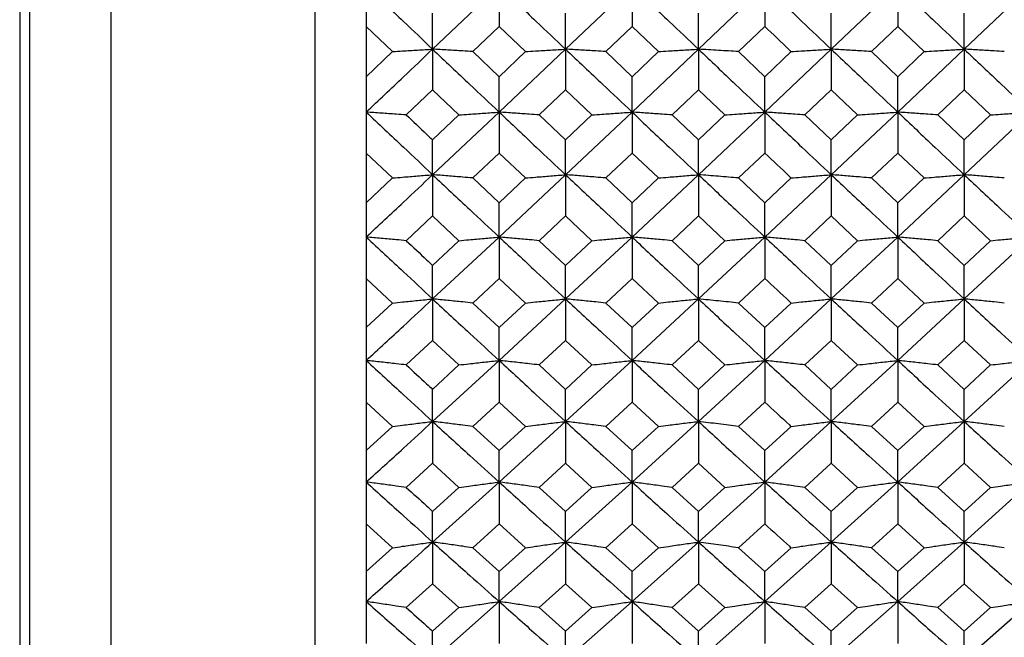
# Model space of a CAD drawing. Header units: inches. Extents: x 0.9 to 16, y 4.3 to 9.2.
# Tile 16 of 55: x 7.234 to 7.837, y 5.427 to 5.806. Entities that reach past the tile are written whole.
import ezdxf

# ---------------------------------------------------------------- set-up
doc = ezdxf.new("R2010")
doc.units = ezdxf.units.IN
doc.header["$MEASUREMENT"] = 0

msp = doc.modelspace()

# ---------------------------------------------------------------- linework, layer by layer
at = {"color": 7, "linetype": 'Continuous', "lineweight": 25}
for p, q in [((7.41464, 4.53615), (7.41464, 7.47365)), ((7.23364, 6.0049), (7.23364, 4.3799)), ((7.23964, 5.90413), (7.23964, 4.5199)), ((7.28964, 4.5849), (7.28964, 5.90854)), ((7.44589, 5.84849), (7.44589, 5.80141)), ((7.48655, 5.78747), (7.52725, 5.82613)), ((7.52725, 5.82613), (7.52725, 5.80141)), ((7.56797, 5.78747), (7.60867, 5.82613)), ((7.60867, 5.82613), (7.60867, 5.80141)), ((7.64934, 5.78747), (7.68999, 5.82613)), ((7.68999, 5.82613), (7.68999, 5.80141)), ((7.73068, 5.78747), (7.7714, 5.82613)), ((7.7714, 5.82613), (7.7714, 5.80141)), ((7.81211, 5.78747), (7.85279, 5.82613)), ((7.48655, 5.78747), (7.48655, 5.80949)), ((7.56797, 5.78747), (7.56797, 5.80949)), ((7.64934, 5.78747), (7.64934, 5.80949)), ((7.73068, 5.78747), (7.73068, 5.80949)), ((7.81211, 5.78747), (7.81211, 5.80949)), ((7.44589, 5.80141), (7.44589, 5.77062)), ((7.44589, 5.80141), (7.46199, 5.78601)), ((7.51112, 5.78601), (7.52725, 5.80141)), ((7.52725, 5.80141), (7.54338, 5.78601)), ((7.59255, 5.78601), (7.60867, 5.80141)), ((7.60867, 5.80141), (7.62479, 5.78601)), ((7.67388, 5.78601), (7.68999, 5.80141)), ((7.75527, 5.78601), (7.7714, 5.80141)), ((7.7714, 5.80141), (7.78753, 5.78601)), ((7.44589, 5.77062), (7.46199, 5.786)), ((7.48655, 5.78747), (7.48655, 5.76258)), ((7.51112, 5.78601), (7.52725, 5.77062)), ((7.52725, 5.74895), (7.56797, 5.78747)), ((7.52725, 5.77062), (7.54338, 5.78601)), ((7.56797, 5.78747), (7.56797, 5.76258)), ((7.59255, 5.78601), (7.60867, 5.77062)), ((7.60867, 5.74895), (7.64934, 5.78747)), ((7.60867, 5.77062), (7.62479, 5.78601)), ((7.64934, 5.78747), (7.64934, 5.76258)), ((7.67388, 5.78601), (7.68999, 5.77062)), ((7.68999, 5.74895), (7.73068, 5.78747)), ((7.68999, 5.77062), (7.70611, 5.78601)), ((7.73068, 5.78747), (7.73068, 5.76258)), ((7.75527, 5.78601), (7.7714, 5.77062)), ((7.7714, 5.74895), (7.81211, 5.78747)), ((7.7714, 5.77062), (7.78753, 5.78601)), ((7.81211, 5.78747), (7.81211, 5.76258)), ((7.44589, 5.77062), (7.44589, 5.72391)), ((7.52725, 5.74895), (7.52725, 5.77062)), ((7.60867, 5.74895), (7.60867, 5.77062)), ((7.68999, 5.74895), (7.68999, 5.77062)), ((7.7714, 5.74895), (7.7714, 5.77062)), ((7.47043, 5.74724), (7.48655, 5.76258)), ((7.48655, 5.76258), (7.50267, 5.74724)), ((7.55183, 5.74724), (7.56797, 5.76258)), ((7.56797, 5.76258), (7.5841, 5.74724)), ((7.63324, 5.74724), (7.64934, 5.76258)), ((7.64934, 5.76258), (7.66544, 5.74724)), ((7.71455, 5.74724), (7.73068, 5.76258)), ((7.73068, 5.76258), (7.74681, 5.74724)), ((7.79598, 5.74724), (7.81211, 5.76258)), ((7.81211, 5.76258), (7.82823, 5.74724)), ((7.48655, 5.71062), (7.52725, 5.74895)), ((7.48655, 5.73192), (7.50267, 5.74724)), ((7.52725, 5.74895), (7.52725, 5.72391)), ((7.55183, 5.74724), (7.56797, 5.73192)), ((7.56797, 5.71062), (7.60867, 5.74895)), ((7.56797, 5.73192), (7.5841, 5.74724)), ((7.60867, 5.74895), (7.60867, 5.72391)), ((7.63324, 5.74724), (7.64934, 5.73192)), ((7.64934, 5.71062), (7.68999, 5.74895)), ((7.64934, 5.73192), (7.66544, 5.74724)), ((7.68999, 5.74895), (7.68999, 5.72391)), ((7.71455, 5.74724), (7.73068, 5.73192)), ((7.73068, 5.71062), (7.7714, 5.74895)), ((7.73068, 5.73192), (7.74681, 5.74724)), ((7.7714, 5.74895), (7.7714, 5.72391)), ((7.79598, 5.74724), (7.81211, 5.73192)), ((7.81211, 5.71062), (7.85279, 5.74895)), ((7.81211, 5.73192), (7.82823, 5.74724)), ((7.48655, 5.71062), (7.48655, 5.73192)), ((7.56797, 5.71062), (7.56797, 5.73192)), ((7.64934, 5.71062), (7.64934, 5.73192)), ((7.73068, 5.71062), (7.73068, 5.73192)), ((7.81211, 5.71062), (7.81211, 5.73192)), ((7.44589, 5.72391), (7.44589, 5.69341)), ((7.44589, 5.72391), (7.46199, 5.70864)), ((7.51112, 5.70864), (7.52725, 5.72391)), ((7.52725, 5.72391), (7.54338, 5.70864)), ((7.59255, 5.70864), (7.60867, 5.72391)), ((7.60867, 5.72391), (7.62479, 5.70864)), ((7.67388, 5.70864), (7.68999, 5.72391)), ((7.75527, 5.70864), (7.7714, 5.72391)), ((7.7714, 5.72391), (7.78753, 5.70864)), ((7.44589, 5.69341), (7.46199, 5.70864)), ((7.48655, 5.71062), (7.48655, 5.68544)), ((7.51112, 5.70864), (7.52725, 5.69341)), ((7.52725, 5.67248), (7.56797, 5.71062)), ((7.52725, 5.69341), (7.54338, 5.70864)), ((7.56797, 5.71062), (7.56797, 5.68544)), ((7.59255, 5.70864), (7.60867, 5.69341)), ((7.60867, 5.67248), (7.64934, 5.71062)), ((7.60867, 5.69341), (7.62479, 5.70864)), ((7.64934, 5.71062), (7.64934, 5.68544)), ((7.67388, 5.70864), (7.68999, 5.69341)), ((7.68999, 5.67248), (7.73068, 5.71062)), ((7.68999, 5.69341), (7.70611, 5.70864)), ((7.73068, 5.71062), (7.73068, 5.68544)), ((7.75527, 5.70864), (7.7714, 5.69341)), ((7.7714, 5.67248), (7.81211, 5.71062)), ((7.7714, 5.69341), (7.78753, 5.70864)), ((7.81211, 5.71062), (7.81211, 5.68544)), ((7.44589, 5.69341), (7.44589, 5.64718)), ((7.52725, 5.67248), (7.52725, 5.69341)), ((7.60867, 5.67248), (7.60867, 5.69341)), ((7.68999, 5.67248), (7.68999, 5.69341)), ((7.7714, 5.67248), (7.7714, 5.69341)), ((7.47043, 5.67025), (7.48655, 5.68544)), ((7.48655, 5.68544), (7.50267, 5.67025)), ((7.55183, 5.67025), (7.56797, 5.68544)), ((7.56797, 5.68544), (7.5841, 5.67025)), ((7.63324, 5.67025), (7.64934, 5.68544)), ((7.64934, 5.68544), (7.66544, 5.67025)), ((7.71455, 5.67025), (7.73068, 5.68544)), ((7.73068, 5.68544), (7.74681, 5.67025)), ((7.79598, 5.67025), (7.81211, 5.68544)), ((7.81211, 5.68544), (7.82823, 5.67025)), ((7.48655, 5.63458), (7.52725, 5.67248)), ((7.48655, 5.6551), (7.50267, 5.67025)), ((7.52725, 5.67248), (7.52725, 5.64718)), ((7.55183, 5.67025), (7.56797, 5.6551)), ((7.56797, 5.63458), (7.60867, 5.67248)), ((7.56797, 5.6551), (7.5841, 5.67025)), ((7.60867, 5.67248), (7.60867, 5.64718)), ((7.63324, 5.67025), (7.64934, 5.6551)), ((7.64934, 5.63458), (7.68999, 5.67248)), ((7.64934, 5.6551), (7.66544, 5.67025)), ((7.68999, 5.67248), (7.68999, 5.64718)), ((7.71455, 5.67025), (7.73068, 5.6551)), ((7.73068, 5.63458), (7.7714, 5.67248)), ((7.73068, 5.6551), (7.74681, 5.67025)), ((7.7714, 5.67248), (7.7714, 5.64718)), ((7.79598, 5.67025), (7.81211, 5.6551)), ((7.81211, 5.63458), (7.85279, 5.67248)), ((7.81211, 5.6551), (7.82823, 5.67025)), ((7.48655, 5.63458), (7.48655, 5.6551)), ((7.56797, 5.63458), (7.56797, 5.6551)), ((7.64934, 5.63458), (7.64934, 5.6551)), ((7.73068, 5.63458), (7.73068, 5.6551)), ((7.81211, 5.63458), (7.81211, 5.6551)), ((7.44589, 5.64718), (7.44589, 5.61704)), ((7.44589, 5.64718), (7.46199, 5.63209)), ((7.51112, 5.63209), (7.52725, 5.64718)), ((7.52725, 5.64718), (7.54338, 5.63209)), ((7.59255, 5.63209), (7.60867, 5.64718)), ((7.60867, 5.64718), (7.62479, 5.63209)), ((7.67388, 5.63209), (7.68999, 5.64718)), ((7.75527, 5.63209), (7.7714, 5.64718)), ((7.7714, 5.64718), (7.78753, 5.63209)), ((7.48655, 5.63458), (7.48655, 5.60917)), ((7.52725, 5.59692), (7.56797, 5.63458)), ((7.56797, 5.63458), (7.56797, 5.60917)), ((7.60867, 5.59692), (7.64934, 5.63458)), ((7.64934, 5.63458), (7.64934, 5.60917)), ((7.68999, 5.59692), (7.73068, 5.63458)), ((7.73068, 5.63458), (7.73068, 5.60917)), ((7.7714, 5.59692), (7.81211, 5.63458)), ((7.81211, 5.63458), (7.81211, 5.60917)), ((7.44589, 5.61704), (7.46199, 5.63209)), ((7.51112, 5.63209), (7.52725, 5.61704)), ((7.52725, 5.61704), (7.54338, 5.63209)), ((7.59255, 5.63209), (7.60867, 5.61704)), ((7.60867, 5.61704), (7.62479, 5.63209)), ((7.67388, 5.63209), (7.68999, 5.61704)), ((7.68999, 5.61704), (7.70611, 5.63209)), ((7.75527, 5.63209), (7.7714, 5.61704)), ((7.7714, 5.61704), (7.78753, 5.63209)), ((7.44589, 5.61704), (7.44589, 5.57143)), ((7.52725, 5.59692), (7.52725, 5.61704)), ((7.60867, 5.59692), (7.60867, 5.61704)), ((7.68999, 5.59692), (7.68999, 5.61704)), ((7.7714, 5.59692), (7.7714, 5.61704)), ((7.47043, 5.59418), (7.48655, 5.60917)), ((7.48655, 5.60917), (7.50267, 5.59418)), ((7.55183, 5.59418), (7.56797, 5.60917)), ((7.56797, 5.60917), (7.5841, 5.59418)), ((7.63324, 5.59418), (7.64934, 5.60917)), ((7.64934, 5.60917), (7.66544, 5.59418)), ((7.71455, 5.59418), (7.73068, 5.60917)), ((7.73068, 5.60917), (7.74681, 5.59418)), ((7.79598, 5.59418), (7.81211, 5.60917)), ((7.81211, 5.60917), (7.82823, 5.59418)), ((7.48655, 5.55955), (7.52725, 5.59692)), ((7.52725, 5.59692), (7.52725, 5.57143)), ((7.56797, 5.55955), (7.60867, 5.59692)), ((7.60867, 5.59692), (7.60867, 5.57143)), ((7.64934, 5.55955), (7.68999, 5.59692)), ((7.68999, 5.59692), (7.68999, 5.57143)), ((7.73068, 5.55955), (7.7714, 5.59692)), ((7.7714, 5.59692), (7.7714, 5.57143)), ((7.81211, 5.55955), (7.85279, 5.59692)), ((7.48655, 5.57924), (7.50267, 5.59418)), ((7.55183, 5.59418), (7.56797, 5.57924)), ((7.56797, 5.57924), (7.5841, 5.59418)), ((7.63324, 5.59418), (7.64934, 5.57924)), ((7.64934, 5.57924), (7.66544, 5.59418)), ((7.71455, 5.59418), (7.73068, 5.57924)), ((7.73068, 5.57924), (7.74681, 5.59418)), ((7.79598, 5.59418), (7.81211, 5.57924)), ((7.81211, 5.57924), (7.82823, 5.59418)), ((7.48655, 5.55955), (7.48655, 5.57924)), ((7.56797, 5.55955), (7.56797, 5.57924)), ((7.64934, 5.55955), (7.64934, 5.57924)), ((7.73068, 5.55955), (7.73068, 5.57924)), ((7.81211, 5.55955), (7.81211, 5.57924)), ((7.44589, 5.57143), (7.44589, 5.54174)), ((7.44589, 5.57143), (7.46199, 5.55656)), ((7.51112, 5.55656), (7.52725, 5.57143)), ((7.52725, 5.57143), (7.54338, 5.55656)), ((7.59255, 5.55656), (7.60867, 5.57143)), ((7.60867, 5.57143), (7.62479, 5.55656)), ((7.67388, 5.55656), (7.68999, 5.57143)), ((7.75527, 5.55656), (7.7714, 5.57143)), ((7.7714, 5.57143), (7.78753, 5.55656)), ((7.44589, 5.54174), (7.46199, 5.55656)), ((7.48655, 5.55955), (7.48655, 5.53399)), ((7.51112, 5.55656), (7.52725, 5.54174)), ((7.52725, 5.52248), (7.56797, 5.55955)), ((7.52725, 5.54174), (7.54338, 5.55656)), ((7.56797, 5.55955), (7.56797, 5.53399)), ((7.59255, 5.55656), (7.60867, 5.54174)), ((7.60867, 5.52248), (7.64934, 5.55955)), ((7.60867, 5.54174), (7.62479, 5.55656)), ((7.64934, 5.55955), (7.64934, 5.53399)), ((7.67388, 5.55656), (7.68999, 5.54174)), ((7.68999, 5.52248), (7.73068, 5.55955)), ((7.68999, 5.54174), (7.70611, 5.55656)), ((7.73068, 5.55955), (7.73068, 5.53399)), ((7.75527, 5.55656), (7.7714, 5.54174)), ((7.7714, 5.52248), (7.81211, 5.55955)), ((7.7714, 5.54174), (7.78753, 5.55656)), ((7.81211, 5.55955), (7.81211, 5.53399)), ((7.44589, 5.54174), (7.44589, 5.49687)), ((7.52725, 5.52248), (7.52725, 5.54174)), ((7.60867, 5.52248), (7.60867, 5.54174)), ((7.68999, 5.52248), (7.68999, 5.54174)), ((7.7714, 5.52248), (7.7714, 5.54174)), ((7.47043, 5.51924), (7.48655, 5.53399)), ((7.48655, 5.53399), (7.50267, 5.51924)), ((7.55183, 5.51924), (7.56797, 5.53399)), ((7.56797, 5.53399), (7.5841, 5.51924)), ((7.63324, 5.51924), (7.64934, 5.53399)), ((7.64934, 5.53399), (7.66544, 5.51924)), ((7.71455, 5.51924), (7.73068, 5.53399)), ((7.73068, 5.53399), (7.74681, 5.51924)), ((7.79598, 5.51924), (7.81211, 5.53399)), ((7.81211, 5.53399), (7.82823, 5.51924)), ((7.48655, 5.48575), (7.52725, 5.52248)), ((7.48655, 5.50455), (7.50267, 5.51924)), ((7.52725, 5.52248), (7.52725, 5.49687)), ((7.55183, 5.51924), (7.56797, 5.50455)), ((7.56797, 5.48575), (7.60867, 5.52248)), ((7.56797, 5.50455), (7.5841, 5.51924)), ((7.60867, 5.52248), (7.60867, 5.49687)), ((7.63324, 5.51924), (7.64934, 5.50455)), ((7.64934, 5.48575), (7.68999, 5.52248)), ((7.64934, 5.50455), (7.66544, 5.51924)), ((7.68999, 5.52248), (7.68999, 5.49687)), ((7.71455, 5.51924), (7.73068, 5.50455)), ((7.73068, 5.48575), (7.7714, 5.52248)), ((7.73068, 5.50455), (7.74681, 5.51924)), ((7.7714, 5.52248), (7.7714, 5.49687)), ((7.79598, 5.51924), (7.81211, 5.50455)), ((7.81211, 5.48575), (7.85279, 5.52248)), ((7.81211, 5.50455), (7.82823, 5.51924)), ((7.48655, 5.48575), (7.48655, 5.50455)), ((7.56797, 5.48575), (7.56797, 5.50455)), ((7.64934, 5.48575), (7.64934, 5.50455)), ((7.73068, 5.48575), (7.73068, 5.50455)), ((7.81211, 5.48575), (7.81211, 5.50455)), ((7.44589, 5.49687), (7.44589, 5.4677)), ((7.44589, 5.49687), (7.46199, 5.48226)), ((7.51112, 5.48226), (7.52725, 5.49687)), ((7.52725, 5.49687), (7.54338, 5.48226)), ((7.59255, 5.48226), (7.60867, 5.49687)), ((7.60867, 5.49687), (7.62479, 5.48226)), ((7.67388, 5.48226), (7.68999, 5.49687)), ((7.75527, 5.48226), (7.7714, 5.49687)), ((7.7714, 5.49687), (7.78753, 5.48226)), ((7.44589, 5.4677), (7.46199, 5.48226)), ((7.48655, 5.48575), (7.48655, 5.4601)), ((7.51112, 5.48226), (7.52725, 5.4677)), ((7.52725, 5.44937), (7.56797, 5.48575)), ((7.52725, 5.4677), (7.54338, 5.48226)), ((7.56797, 5.48575), (7.56797, 5.4601)), ((7.59255, 5.48226), (7.60867, 5.4677)), ((7.60867, 5.44937), (7.64934, 5.48575)), ((7.60867, 5.4677), (7.62479, 5.48226)), ((7.64934, 5.48575), (7.64934, 5.4601)), ((7.67388, 5.48226), (7.68999, 5.4677)), ((7.68999, 5.44937), (7.73068, 5.48575)), ((7.68999, 5.4677), (7.70611, 5.48226)), ((7.73068, 5.48575), (7.73068, 5.4601)), ((7.75527, 5.48226), (7.7714, 5.4677)), ((7.7714, 5.44937), (7.81211, 5.48575)), ((7.7714, 5.4677), (7.78753, 5.48226)), ((7.81211, 5.48575), (7.81211, 5.4601)), ((7.44589, 5.4677), (7.44589, 5.4237)), ((7.52725, 5.44937), (7.52725, 5.4677)), ((7.60867, 5.44937), (7.60867, 5.4677)), ((7.68999, 5.44937), (7.68999, 5.4677)), ((7.7714, 5.44937), (7.7714, 5.4677)), ((7.47043, 5.44563), (7.48655, 5.4601)), ((7.48655, 5.4601), (7.50267, 5.44563)), ((7.55183, 5.44563), (7.56797, 5.4601)), ((7.56797, 5.4601), (7.5841, 5.44563)), ((7.63324, 5.44563), (7.64934, 5.4601)), ((7.64934, 5.4601), (7.66544, 5.44563)), ((7.71455, 5.44563), (7.73068, 5.4601)), ((7.73068, 5.4601), (7.74681, 5.44563)), ((7.79598, 5.44563), (7.81211, 5.4601)), ((7.81211, 5.4601), (7.82823, 5.44563)), ((7.48655, 5.41336), (7.52725, 5.44937)), ((7.48655, 5.43123), (7.50267, 5.44563)), ((7.52725, 5.44937), (7.52725, 5.4237)), ((7.55183, 5.44563), (7.56797, 5.43123)), ((7.56797, 5.41336), (7.60867, 5.44937)), ((7.56797, 5.43123), (7.5841, 5.44563)), ((7.60867, 5.44937), (7.60867, 5.4237)), ((7.63324, 5.44563), (7.64934, 5.43123)), ((7.64934, 5.41336), (7.68999, 5.44937)), ((7.64934, 5.43123), (7.66544, 5.44563)), ((7.68999, 5.44937), (7.68999, 5.4237)), ((7.71455, 5.44563), (7.73068, 5.43123)), ((7.73068, 5.41336), (7.7714, 5.44937)), ((7.73068, 5.43123), (7.74681, 5.44563)), ((7.7714, 5.44937), (7.7714, 5.4237)), ((7.79598, 5.44563), (7.81211, 5.43123)), ((7.81211, 5.41336), (7.85279, 5.44937)), ((7.81211, 5.43123), (7.82823, 5.44563)), ((7.48655, 5.41336), (7.48655, 5.43123)), ((7.56797, 5.41336), (7.56797, 5.43123)), ((7.64934, 5.41336), (7.64934, 5.43123)), ((7.73068, 5.41336), (7.73068, 5.43123)), ((7.81211, 5.41336), (7.81211, 5.43123))]:
    msp.add_line(p, q, dxfattribs=at)
for points, knots in [([(7.44589, 5.82613), (7.45348, 5.8189), (7.46703, 5.80599), (7.48058, 5.79313), (7.48655, 5.78747)], [0, 0, 0, 0, 0.5598193, 1, 1, 1, 1]), ([(7.52725, 5.82613), (7.53485, 5.8189), (7.54842, 5.806), (7.562, 5.79313), (7.56797, 5.78747)], [0, 0, 0, 0, 0.559992, 1, 1, 1, 1]), ([(7.60867, 5.82613), (7.61627, 5.8189), (7.62983, 5.806), (7.64338, 5.79313), (7.64934, 5.78747)], [0, 0, 0, 0, 0.560165, 1, 1, 1, 1]), ([(7.68999, 5.82613), (7.69758, 5.8189), (7.71114, 5.806), (7.72471, 5.79313), (7.73068, 5.78747)], [0, 0, 0, 0, 0.559887, 1, 1, 1, 1]), ([(7.7714, 5.82613), (7.779, 5.8189), (7.79257, 5.806), (7.80614, 5.79313), (7.81211, 5.78747)], [0, 0, 0, 0, 0.560059, 1, 1, 1, 1]), ([(7.68999, 5.80141), (7.69503, 5.79659), (7.70041, 5.79145), (7.70578, 5.78632), (7.70611, 5.78601)], [0, 0, 0, 0, 0.938894, 1, 1, 1, 1]), ([(7.44589, 5.74895), (7.45348, 5.75613), (7.46703, 5.76895), (7.48058, 5.78181), (7.48655, 5.78747)], [0, 0, 0, 0, 0.559819, 1, 1, 1, 1]), ([(7.46199, 5.78601), (7.46403, 5.78613), (7.46913, 5.78644), (7.47731, 5.78693), (7.48347, 5.78729), (7.48655, 5.78747)], [0, 0, 0, 0, 0.249986, 0.6249859, 1, 1, 1, 1]), ([(7.51112, 5.78601), (7.50908, 5.78613), (7.50398, 5.78644), (7.49579, 5.78693), (7.48963, 5.78729), (7.48655, 5.78747)], [0, 0, 0, 0, 0.249986, 0.624984, 1, 1, 1, 1]), ([(7.48655, 5.78747), (7.49414, 5.78027), (7.50771, 5.76741), (7.52128, 5.75459), (7.52725, 5.74895)], [0, 0, 0, 0, 0.559906, 1, 1, 1, 1]), ([(7.54338, 5.78601), (7.54542, 5.78613), (7.55053, 5.78644), (7.55872, 5.78693), (7.56489, 5.78729), (7.56797, 5.78747)], [0, 0, 0, 0, 0.249989, 0.624986, 1, 1, 1, 1]), ([(7.59255, 5.78601), (7.59051, 5.78613), (7.5854, 5.78644), (7.57721, 5.78693), (7.57105, 5.78729), (7.56797, 5.78747)], [0, 0, 0, 0, 0.249989, 0.624986, 1, 1, 1, 1]), ([(7.56797, 5.78747), (7.57557, 5.78027), (7.58914, 5.76741), (7.60271, 5.75459), (7.60867, 5.74895)], [0, 0, 0, 0, 0.560078, 1, 1, 1, 1]), ([(7.62479, 5.78601), (7.62683, 5.78613), (7.63193, 5.78644), (7.64011, 5.78693), (7.64627, 5.78729), (7.64934, 5.78747)], [0, 0, 0, 0, 0.249988, 0.624987, 1, 1, 1, 1]), ([(7.67388, 5.78601), (7.67184, 5.78613), (7.66776, 5.78638), (7.65959, 5.78687), (7.65344, 5.78723), (7.64934, 5.78747)], [0, 0, 0, 0, 0.24999, 0.499977, 1, 1, 1, 1]), ([(7.64934, 5.78747), (7.65693, 5.78027), (7.67047, 5.76741), (7.68402, 5.75459), (7.68999, 5.74895)], [0, 0, 0, 0, 0.5598397, 1, 1, 1, 1]), ([(7.70611, 5.78601), (7.70815, 5.78613), (7.71325, 5.78644), (7.72144, 5.78693), (7.7276, 5.78729), (7.73068, 5.78747)], [0, 0, 0, 0, 0.249985, 0.624983, 1, 1, 1, 1]), ([(7.75527, 5.78601), (7.75322, 5.78613), (7.74812, 5.78644), (7.73993, 5.78693), (7.73376, 5.78729), (7.73068, 5.78747)], [0, 0, 0, 0, 0.249987, 0.624987, 1, 1, 1, 1]), ([(7.73068, 5.78747), (7.73828, 5.78027), (7.75185, 5.76741), (7.76543, 5.75459), (7.7714, 5.74895)], [0, 0, 0, 0, 0.559974, 1, 1, 1, 1]), ([(7.78753, 5.78601), (7.78957, 5.78613), (7.79468, 5.78644), (7.80287, 5.78693), (7.80903, 5.78729), (7.81211, 5.78747)], [0, 0, 0, 0, 0.24999, 0.624988, 1, 1, 1, 1]), ([(7.83668, 5.78601), (7.83464, 5.78613), (7.82953, 5.78644), (7.82135, 5.78693), (7.81519, 5.78729), (7.81211, 5.78747)], [0, 0, 0, 0, 0.249987, 0.624985, 1, 1, 1, 1]), ([(7.81211, 5.78747), (7.81971, 5.78027), (7.83327, 5.76741), (7.84683, 5.75459), (7.85279, 5.74895)], [0, 0, 0, 0, 0.560146, 1, 1, 1, 1]), ([(7.47043, 5.74724), (7.4684, 5.74738), (7.4633, 5.74775), (7.45512, 5.74832), (7.44897, 5.74874), (7.44589, 5.74895)], [0, 0, 0, 0, 0.249988, 0.624987, 1, 1, 1, 1]), ([(7.44589, 5.74895), (7.45348, 5.74179), (7.46703, 5.72898), (7.48058, 5.71623), (7.48655, 5.71062)], [0, 0, 0, 0, 0.559819, 1, 1, 1, 1]), ([(7.47043, 5.74724), (7.47459, 5.74328), (7.47996, 5.73818), (7.48533, 5.73308), (7.48655, 5.73192)], [0, 0, 0, 0, 0.773407, 1, 1, 1, 1]), ([(7.50267, 5.74724), (7.50471, 5.74738), (7.50982, 5.74775), (7.51801, 5.74832), (7.52417, 5.74874), (7.52725, 5.74895)], [0, 0, 0, 0, 0.249988, 0.624985, 1, 1, 1, 1]), ([(7.55183, 5.74724), (7.54979, 5.74738), (7.54469, 5.74775), (7.5365, 5.74832), (7.53033, 5.74874), (7.52725, 5.74895)], [0, 0, 0, 0, 0.249989, 0.624984, 1, 1, 1, 1]), ([(7.52725, 5.74895), (7.53485, 5.74179), (7.54842, 5.72898), (7.562, 5.71623), (7.56797, 5.71062)], [0, 0, 0, 0, 0.559991, 1, 1, 1, 1]), ([(7.5841, 5.74724), (7.58614, 5.74738), (7.59125, 5.74775), (7.59943, 5.74832), (7.60559, 5.74874), (7.60867, 5.74895)], [0, 0, 0, 0, 0.249989, 0.624985, 1, 1, 1, 1]), ([(7.63324, 5.74724), (7.6312, 5.74738), (7.6261, 5.74775), (7.61791, 5.74832), (7.61175, 5.74874), (7.60867, 5.74895)], [0, 0, 0, 0, 0.249987, 0.624986, 1, 1, 1, 1]), ([(7.60867, 5.74895), (7.61627, 5.74179), (7.62983, 5.72899), (7.64338, 5.71623), (7.64934, 5.71062)], [0, 0, 0, 0, 0.5601633, 1, 1, 1, 1]), ([(7.66544, 5.74724), (7.66748, 5.74738), (7.67258, 5.74775), (7.68076, 5.74832), (7.68691, 5.74874), (7.68999, 5.74895)], [0, 0, 0, 0, 0.2499884, 0.6249852, 1, 1, 1, 1]), ([(7.71455, 5.74724), (7.71251, 5.74738), (7.70741, 5.74775), (7.69923, 5.74832), (7.69307, 5.74874), (7.68999, 5.74895)], [0, 0, 0, 0, 0.249989, 0.624988, 1, 1, 1, 1]), ([(7.68999, 5.74895), (7.69758, 5.74179), (7.71114, 5.72898), (7.72471, 5.71623), (7.73068, 5.71062)], [0, 0, 0, 0, 0.559886, 1, 1, 1, 1]), ([(7.74681, 5.74724), (7.74886, 5.74738), (7.75396, 5.74775), (7.76215, 5.74832), (7.76832, 5.74874), (7.7714, 5.74895)], [0, 0, 0, 0, 0.249988, 0.624984, 1, 1, 1, 1]), ([(7.79598, 5.74724), (7.79394, 5.74738), (7.78883, 5.74775), (7.78064, 5.74832), (7.77448, 5.74874), (7.7714, 5.74895)], [0, 0, 0, 0, 0.249988, 0.6249835, 1, 1, 1, 1]), ([(7.7714, 5.74895), (7.779, 5.74179), (7.79257, 5.72899), (7.80614, 5.71623), (7.81211, 5.71062)], [0, 0, 0, 0, 0.560059, 1, 1, 1, 1]), ([(7.82823, 5.74724), (7.83027, 5.74738), (7.83537, 5.74775), (7.84356, 5.74832), (7.84971, 5.74874), (7.85279, 5.74895)], [0, 0, 0, 0, 0.249989, 0.624987, 1, 1, 1, 1]), ([(7.68999, 5.72391), (7.69503, 5.71913), (7.70041, 5.71404), (7.70578, 5.70895), (7.70611, 5.70864)], [0, 0, 0, 0, 0.938898, 1, 1, 1, 1]), ([(7.44589, 5.67248), (7.45348, 5.67959), (7.46703, 5.69228), (7.48058, 5.70501), (7.48655, 5.71062)], [0, 0, 0, 0, 0.559819, 1, 1, 1, 1]), ([(7.46199, 5.70864), (7.46403, 5.70881), (7.46913, 5.70923), (7.47731, 5.70989), (7.48347, 5.71038), (7.48655, 5.71062)], [0, 0, 0, 0, 0.2499861, 0.6249858, 1, 1, 1, 1]), ([(7.51112, 5.70864), (7.50908, 5.70881), (7.50398, 5.70923), (7.49579, 5.70989), (7.48963, 5.71038), (7.48655, 5.71062)], [0, 0, 0, 0, 0.2499858, 0.6249861, 1, 1, 1, 1]), ([(7.48655, 5.71062), (7.49414, 5.70349), (7.50771, 5.69075), (7.52128, 5.67807), (7.52725, 5.67248)], [0, 0, 0, 0, 0.559906, 1, 1, 1, 1]), ([(7.54338, 5.70864), (7.54542, 5.70881), (7.55053, 5.70923), (7.55872, 5.70989), (7.56489, 5.71038), (7.56797, 5.71062)], [0, 0, 0, 0, 0.249989, 0.624986, 1, 1, 1, 1]), ([(7.59255, 5.70864), (7.59051, 5.70881), (7.5854, 5.70923), (7.57721, 5.70989), (7.57105, 5.71038), (7.56797, 5.71062)], [0, 0, 0, 0, 0.249988, 0.624986, 1, 1, 1, 1]), ([(7.56797, 5.71062), (7.57557, 5.70349), (7.58914, 5.69075), (7.60271, 5.67806), (7.60867, 5.67248)], [0, 0, 0, 0, 0.560078, 1, 1, 1, 1]), ([(7.62479, 5.70864), (7.62683, 5.70881), (7.63193, 5.70923), (7.64011, 5.70989), (7.64627, 5.71038), (7.64934, 5.71062)], [0, 0, 0, 0, 0.249988, 0.624987, 1, 1, 1, 1]), ([(7.67388, 5.70864), (7.67184, 5.70881), (7.66776, 5.70914), (7.65959, 5.70981), (7.65344, 5.71029), (7.64934, 5.71062)], [0, 0, 0, 0, 0.24999, 0.499977, 1, 1, 1, 1]), ([(7.64934, 5.71062), (7.65693, 5.70349), (7.67047, 5.69075), (7.68402, 5.67807), (7.68999, 5.67248)], [0, 0, 0, 0, 0.55984, 1, 1, 1, 1]), ([(7.70611, 5.70864), (7.70815, 5.70881), (7.71325, 5.70923), (7.72144, 5.70989), (7.7276, 5.71038), (7.73068, 5.71062)], [0, 0, 0, 0, 0.249985, 0.624983, 1, 1, 1, 1]), ([(7.75527, 5.70864), (7.75322, 5.70881), (7.74812, 5.70923), (7.73993, 5.70989), (7.73376, 5.71038), (7.73068, 5.71062)], [0, 0, 0, 0, 0.249987, 0.624986, 1, 1, 1, 1]), ([(7.73068, 5.71062), (7.73828, 5.70349), (7.75185, 5.69075), (7.76543, 5.67806), (7.7714, 5.67248)], [0, 0, 0, 0, 0.559974, 1, 1, 1, 1]), ([(7.78753, 5.70864), (7.78957, 5.70881), (7.79468, 5.70923), (7.80287, 5.70989), (7.80903, 5.71038), (7.81211, 5.71062)], [0, 0, 0, 0, 0.24999, 0.624988, 1, 1, 1, 1]), ([(7.83668, 5.70864), (7.83464, 5.70881), (7.82953, 5.70923), (7.82135, 5.70989), (7.81519, 5.71038), (7.81211, 5.71062)], [0, 0, 0, 0, 0.2499871, 0.6249849, 1, 1, 1, 1]), ([(7.81211, 5.71062), (7.81971, 5.70349), (7.83327, 5.69075), (7.84683, 5.67806), (7.85279, 5.67248)], [0, 0, 0, 0, 0.560147, 1, 1, 1, 1]), ([(7.47043, 5.67025), (7.4684, 5.67044), (7.4633, 5.67091), (7.45512, 5.67166), (7.44897, 5.67221), (7.44589, 5.67248)], [0, 0, 0, 0, 0.249988, 0.624986, 1, 1, 1, 1]), ([(7.44589, 5.67248), (7.45348, 5.66539), (7.46703, 5.65272), (7.48058, 5.64012), (7.48655, 5.63458)], [0, 0, 0, 0, 0.55982, 1, 1, 1, 1]), ([(7.47043, 5.67025), (7.47459, 5.66634), (7.47996, 5.66129), (7.48533, 5.65625), (7.48655, 5.6551)], [0, 0, 0, 0, 0.773412, 1, 1, 1, 1]), ([(7.50267, 5.67025), (7.50471, 5.67044), (7.50982, 5.67091), (7.51801, 5.67166), (7.52417, 5.67221), (7.52725, 5.67248)], [0, 0, 0, 0, 0.249987, 0.624985, 1, 1, 1, 1]), ([(7.55183, 5.67025), (7.54979, 5.67044), (7.54469, 5.67091), (7.5365, 5.67166), (7.53033, 5.67221), (7.52725, 5.67248)], [0, 0, 0, 0, 0.249989, 0.624986, 1, 1, 1, 1]), ([(7.52725, 5.67248), (7.53485, 5.66539), (7.54842, 5.65273), (7.562, 5.64012), (7.56797, 5.63458)], [0, 0, 0, 0, 0.559993, 1, 1, 1, 1]), ([(7.5841, 5.67025), (7.58614, 5.67044), (7.59125, 5.67091), (7.59943, 5.67166), (7.60559, 5.67221), (7.60867, 5.67248)], [0, 0, 0, 0, 0.249989, 0.624986, 1, 1, 1, 1]), ([(7.63324, 5.67025), (7.6312, 5.67044), (7.6261, 5.67091), (7.61791, 5.67166), (7.61175, 5.67221), (7.60867, 5.67248)], [0, 0, 0, 0, 0.2499877, 0.6249854, 1, 1, 1, 1]), ([(7.60867, 5.67248), (7.61627, 5.66539), (7.62983, 5.65273), (7.64338, 5.64012), (7.64934, 5.63458)], [0, 0, 0, 0, 0.560163, 1, 1, 1, 1]), ([(7.66544, 5.67025), (7.66748, 5.67044), (7.67258, 5.67091), (7.68076, 5.67166), (7.68691, 5.67221), (7.68999, 5.67248)], [0, 0, 0, 0, 0.249989, 0.624985, 1, 1, 1, 1]), ([(7.71455, 5.67025), (7.71251, 5.67044), (7.70741, 5.67091), (7.69923, 5.67166), (7.69307, 5.67221), (7.68999, 5.67248)], [0, 0, 0, 0, 0.249989, 0.624987, 1, 1, 1, 1]), ([(7.68999, 5.67248), (7.69758, 5.66539), (7.71114, 5.65273), (7.72471, 5.64012), (7.73068, 5.63458)], [0, 0, 0, 0, 0.559886, 1, 1, 1, 1]), ([(7.74681, 5.67025), (7.74886, 5.67044), (7.75396, 5.67091), (7.76215, 5.67166), (7.76832, 5.67221), (7.7714, 5.67248)], [0, 0, 0, 0, 0.249989, 0.624985, 1, 1, 1, 1]), ([(7.79598, 5.67025), (7.79394, 5.67044), (7.78883, 5.67091), (7.78064, 5.67166), (7.77448, 5.67221), (7.7714, 5.67248)], [0, 0, 0, 0, 0.249989, 0.624985, 1, 1, 1, 1]), ([(7.7714, 5.67248), (7.779, 5.66539), (7.79257, 5.65273), (7.80614, 5.64012), (7.81211, 5.63458)], [0, 0, 0, 0, 0.5600589, 1, 1, 1, 1]), ([(7.82823, 5.67025), (7.83027, 5.67044), (7.83537, 5.67091), (7.84356, 5.67166), (7.84971, 5.67221), (7.85279, 5.67248)], [0, 0, 0, 0, 0.249989, 0.624986, 1, 1, 1, 1]), ([(7.68999, 5.64718), (7.69503, 5.64245), (7.70041, 5.63742), (7.70578, 5.6324), (7.70611, 5.63209)], [0, 0, 0, 0, 0.938895, 1, 1, 1, 1]), ([(7.44589, 5.59692), (7.45348, 5.60394), (7.46703, 5.61646), (7.48058, 5.62904), (7.48655, 5.63458)], [0, 0, 0, 0, 0.55982, 1, 1, 1, 1]), ([(7.46199, 5.63209), (7.46403, 5.6323), (7.46913, 5.63283), (7.47731, 5.63366), (7.48347, 5.63427), (7.48655, 5.63458)], [0, 0, 0, 0, 0.2499851, 0.6249864, 1, 1, 1, 1]), ([(7.51112, 5.63209), (7.50908, 5.6323), (7.50398, 5.63283), (7.49579, 5.63366), (7.48963, 5.63427), (7.48655, 5.63458)], [0, 0, 0, 0, 0.249985, 0.624987, 1, 1, 1, 1]), ([(7.48655, 5.63458), (7.49414, 5.62753), (7.50771, 5.61495), (7.52128, 5.60243), (7.52725, 5.59692)], [0, 0, 0, 0, 0.5599067, 1, 1, 1, 1]), ([(7.54338, 5.63209), (7.54542, 5.6323), (7.55053, 5.63283), (7.55872, 5.63366), (7.56489, 5.63427), (7.56797, 5.63458)], [0, 0, 0, 0, 0.249988, 0.624986, 1, 1, 1, 1]), ([(7.59255, 5.63209), (7.59051, 5.6323), (7.5854, 5.63283), (7.57721, 5.63366), (7.57105, 5.63427), (7.56797, 5.63458)], [0, 0, 0, 0, 0.24999, 0.624986, 1, 1, 1, 1]), ([(7.56797, 5.63458), (7.57557, 5.62753), (7.58914, 5.61495), (7.60271, 5.60243), (7.60867, 5.59692)], [0, 0, 0, 0, 0.560078, 1, 1, 1, 1]), ([(7.62479, 5.63209), (7.62683, 5.6323), (7.63193, 5.63283), (7.64011, 5.63366), (7.64627, 5.63427), (7.64934, 5.63458)], [0, 0, 0, 0, 0.249989, 0.624988, 1, 1, 1, 1]), ([(7.67388, 5.63209), (7.67184, 5.6323), (7.66776, 5.63272), (7.65959, 5.63356), (7.65344, 5.63417), (7.64934, 5.63458)], [0, 0, 0, 0, 0.2499908, 0.4999767, 1, 1, 1, 1]), ([(7.64934, 5.63458), (7.65693, 5.62753), (7.67047, 5.61495), (7.68402, 5.60243), (7.68999, 5.59692)], [0, 0, 0, 0, 0.559838, 1, 1, 1, 1]), ([(7.70611, 5.63209), (7.70815, 5.6323), (7.71325, 5.63283), (7.72144, 5.63366), (7.7276, 5.63427), (7.73068, 5.63458)], [0, 0, 0, 0, 0.249986, 0.624983, 1, 1, 1, 1]), ([(7.75527, 5.63209), (7.75322, 5.6323), (7.74812, 5.63283), (7.73993, 5.63366), (7.73376, 5.63427), (7.73068, 5.63458)], [0, 0, 0, 0, 0.249986, 0.624987, 1, 1, 1, 1]), ([(7.73068, 5.63458), (7.73828, 5.62753), (7.75185, 5.61495), (7.76543, 5.60243), (7.7714, 5.59692)], [0, 0, 0, 0, 0.559973, 1, 1, 1, 1]), ([(7.78753, 5.63209), (7.78957, 5.6323), (7.79468, 5.63283), (7.80287, 5.63366), (7.80903, 5.63427), (7.81211, 5.63458)], [0, 0, 0, 0, 0.249989, 0.624988, 1, 1, 1, 1]), ([(7.83668, 5.63209), (7.83464, 5.6323), (7.82953, 5.63283), (7.82135, 5.63366), (7.81519, 5.63427), (7.81211, 5.63458)], [0, 0, 0, 0, 0.2499886, 0.6249859, 1, 1, 1, 1]), ([(7.81211, 5.63458), (7.81971, 5.62753), (7.83327, 5.61495), (7.84683, 5.60243), (7.85279, 5.59692)], [0, 0, 0, 0, 0.560146, 1, 1, 1, 1]), ([(7.47043, 5.59418), (7.4684, 5.59442), (7.4633, 5.595), (7.45512, 5.59591), (7.44897, 5.59659), (7.44589, 5.59692)], [0, 0, 0, 0, 0.249989, 0.624986, 1, 1, 1, 1]), ([(7.44589, 5.59692), (7.45348, 5.58993), (7.46703, 5.57743), (7.48058, 5.56502), (7.48655, 5.55955)], [0, 0, 0, 0, 0.55982, 1, 1, 1, 1]), ([(7.50267, 5.59418), (7.50471, 5.59442), (7.50982, 5.595), (7.51801, 5.59591), (7.52417, 5.59659), (7.52725, 5.59692)], [0, 0, 0, 0, 0.249988, 0.624985, 1, 1, 1, 1]), ([(7.55183, 5.59418), (7.54979, 5.59442), (7.54469, 5.595), (7.5365, 5.59591), (7.53033, 5.59659), (7.52725, 5.59692)], [0, 0, 0, 0, 0.249988, 0.624986, 1, 1, 1, 1]), ([(7.52725, 5.59692), (7.53485, 5.58993), (7.54842, 5.57744), (7.562, 5.56502), (7.56797, 5.55955)], [0, 0, 0, 0, 0.559992, 1, 1, 1, 1]), ([(7.5841, 5.59418), (7.58614, 5.59442), (7.59125, 5.595), (7.59943, 5.59591), (7.60559, 5.59659), (7.60867, 5.59692)], [0, 0, 0, 0, 0.24999, 0.624984, 1, 1, 1, 1]), ([(7.63324, 5.59418), (7.6312, 5.59442), (7.6261, 5.595), (7.61791, 5.59591), (7.61175, 5.59659), (7.60867, 5.59692)], [0, 0, 0, 0, 0.2499888, 0.6249853, 1, 1, 1, 1]), ([(7.60867, 5.59692), (7.61627, 5.58993), (7.62983, 5.57744), (7.64338, 5.56502), (7.64934, 5.55955)], [0, 0, 0, 0, 0.560164, 1, 1, 1, 1]), ([(7.66544, 5.59418), (7.66748, 5.59442), (7.67258, 5.595), (7.68076, 5.59591), (7.68691, 5.59659), (7.68999, 5.59692)], [0, 0, 0, 0, 0.2499904, 0.6249851, 1, 1, 1, 1]), ([(7.71455, 5.59418), (7.71251, 5.59442), (7.70741, 5.595), (7.69923, 5.59591), (7.69307, 5.59659), (7.68999, 5.59692)], [0, 0, 0, 0, 0.24999, 0.624987, 1, 1, 1, 1]), ([(7.68999, 5.59692), (7.69758, 5.58993), (7.71114, 5.57743), (7.72471, 5.56502), (7.73068, 5.55955)], [0, 0, 0, 0, 0.559886, 1, 1, 1, 1]), ([(7.74681, 5.59418), (7.74886, 5.59442), (7.75396, 5.595), (7.76215, 5.59591), (7.76832, 5.59659), (7.7714, 5.59692)], [0, 0, 0, 0, 0.249988, 0.624985, 1, 1, 1, 1]), ([(7.79598, 5.59418), (7.79394, 5.59442), (7.78883, 5.595), (7.78064, 5.59591), (7.77448, 5.59659), (7.7714, 5.59692)], [0, 0, 0, 0, 0.249988, 0.624985, 1, 1, 1, 1]), ([(7.7714, 5.59692), (7.779, 5.58993), (7.79257, 5.57744), (7.80614, 5.56502), (7.81211, 5.55955)], [0, 0, 0, 0, 0.56006, 1, 1, 1, 1]), ([(7.82823, 5.59418), (7.83027, 5.59442), (7.83537, 5.595), (7.84356, 5.59591), (7.84971, 5.59659), (7.85279, 5.59692)], [0, 0, 0, 0, 0.24999, 0.624986, 1, 1, 1, 1]), ([(7.47043, 5.59418), (7.47459, 5.59033), (7.47996, 5.58534), (7.48533, 5.58037), (7.48655, 5.57924)], [0, 0, 0, 0, 0.773409, 1, 1, 1, 1]), ([(7.68999, 5.57143), (7.69503, 5.56677), (7.70041, 5.56181), (7.70578, 5.55686), (7.70611, 5.55656)], [0, 0, 0, 0, 0.938896, 1, 1, 1, 1]), ([(7.44589, 5.52248), (7.45348, 5.52938), (7.46703, 5.5417), (7.48058, 5.5541), (7.48655, 5.55955)], [0, 0, 0, 0, 0.559821, 1, 1, 1, 1]), ([(7.46199, 5.55656), (7.46403, 5.55681), (7.46913, 5.55745), (7.47731, 5.55845), (7.48347, 5.55918), (7.48655, 5.55955)], [0, 0, 0, 0, 0.249986, 0.624987, 1, 1, 1, 1]), ([(7.51112, 5.55656), (7.50908, 5.55681), (7.50398, 5.55745), (7.49579, 5.55845), (7.48963, 5.55918), (7.48655, 5.55955)], [0, 0, 0, 0, 0.249986, 0.624985, 1, 1, 1, 1]), ([(7.48655, 5.55955), (7.49414, 5.55261), (7.50771, 5.54022), (7.52128, 5.5279), (7.52725, 5.52248)], [0, 0, 0, 0, 0.559906, 1, 1, 1, 1]), ([(7.54338, 5.55656), (7.54542, 5.55681), (7.55053, 5.55745), (7.55872, 5.55845), (7.56489, 5.55918), (7.56797, 5.55955)], [0, 0, 0, 0, 0.249989, 0.624986, 1, 1, 1, 1]), ([(7.59255, 5.55656), (7.59051, 5.55681), (7.5854, 5.55745), (7.57721, 5.55845), (7.57105, 5.55918), (7.56797, 5.55955)], [0, 0, 0, 0, 0.249989, 0.624987, 1, 1, 1, 1]), ([(7.56797, 5.55955), (7.57557, 5.55261), (7.58914, 5.54022), (7.60271, 5.5279), (7.60867, 5.52248)], [0, 0, 0, 0, 0.560077, 1, 1, 1, 1]), ([(7.62479, 5.55656), (7.62683, 5.55681), (7.63193, 5.55745), (7.64011, 5.55845), (7.64627, 5.55918), (7.64934, 5.55955)], [0, 0, 0, 0, 0.249988, 0.624988, 1, 1, 1, 1]), ([(7.67388, 5.55656), (7.67184, 5.55681), (7.66776, 5.55732), (7.65959, 5.55832), (7.65344, 5.55906), (7.64934, 5.55955)], [0, 0, 0, 0, 0.24999, 0.499978, 1, 1, 1, 1]), ([(7.64934, 5.55955), (7.65693, 5.55261), (7.67047, 5.54021), (7.68402, 5.5279), (7.68999, 5.52248)], [0, 0, 0, 0, 0.559839, 1, 1, 1, 1]), ([(7.70611, 5.55656), (7.70815, 5.55681), (7.71325, 5.55745), (7.72144, 5.55845), (7.7276, 5.55918), (7.73068, 5.55955)], [0, 0, 0, 0, 0.2499854, 0.6249836, 1, 1, 1, 1]), ([(7.75527, 5.55656), (7.75322, 5.55681), (7.74812, 5.55745), (7.73993, 5.55845), (7.73376, 5.55918), (7.73068, 5.55955)], [0, 0, 0, 0, 0.249988, 0.624985, 1, 1, 1, 1]), ([(7.73068, 5.55955), (7.73828, 5.55261), (7.75185, 5.54022), (7.76543, 5.5279), (7.7714, 5.52248)], [0, 0, 0, 0, 0.559972, 1, 1, 1, 1]), ([(7.78753, 5.55656), (7.78957, 5.55681), (7.79468, 5.55745), (7.80287, 5.55845), (7.80903, 5.55918), (7.81211, 5.55955)], [0, 0, 0, 0, 0.24999, 0.624987, 1, 1, 1, 1]), ([(7.83668, 5.55656), (7.83464, 5.55681), (7.82953, 5.55745), (7.82135, 5.55845), (7.81519, 5.55918), (7.81211, 5.55955)], [0, 0, 0, 0, 0.249988, 0.624986, 1, 1, 1, 1]), ([(7.81211, 5.55955), (7.81971, 5.55261), (7.83327, 5.54022), (7.84683, 5.5279), (7.85279, 5.52248)], [0, 0, 0, 0, 0.560146, 1, 1, 1, 1]), ([(7.47043, 5.51924), (7.4684, 5.51952), (7.4633, 5.52021), (7.45512, 5.52129), (7.44897, 5.52209), (7.44589, 5.52248)], [0, 0, 0, 0, 0.2499882, 0.624987, 1, 1, 1, 1]), ([(7.44589, 5.52248), (7.45348, 5.5156), (7.46703, 5.50331), (7.48058, 5.49112), (7.48655, 5.48575)], [0, 0, 0, 0, 0.55982, 1, 1, 1, 1]), ([(7.47043, 5.51924), (7.47459, 5.51545), (7.47996, 5.51055), (7.48533, 5.50566), (7.48655, 5.50455)], [0, 0, 0, 0, 0.773407, 1, 1, 1, 1]), ([(7.50267, 5.51924), (7.50471, 5.51952), (7.50982, 5.52021), (7.51801, 5.52129), (7.52417, 5.52209), (7.52725, 5.52248)], [0, 0, 0, 0, 0.2499873, 0.6249844, 1, 1, 1, 1]), ([(7.55183, 5.51924), (7.54979, 5.51952), (7.54469, 5.52021), (7.5365, 5.52129), (7.53033, 5.52209), (7.52725, 5.52248)], [0, 0, 0, 0, 0.2499895, 0.624985, 1, 1, 1, 1]), ([(7.52725, 5.52248), (7.53485, 5.5156), (7.54842, 5.50332), (7.562, 5.49112), (7.56797, 5.48575)], [0, 0, 0, 0, 0.559993, 1, 1, 1, 1]), ([(7.5841, 5.51924), (7.58614, 5.51952), (7.59125, 5.52021), (7.59943, 5.52129), (7.60559, 5.52209), (7.60867, 5.52248)], [0, 0, 0, 0, 0.24999, 0.624985, 1, 1, 1, 1]), ([(7.63324, 5.51924), (7.6312, 5.51952), (7.6261, 5.52021), (7.61791, 5.52129), (7.61175, 5.52209), (7.60867, 5.52248)], [0, 0, 0, 0, 0.249988, 0.624985, 1, 1, 1, 1]), ([(7.60867, 5.52248), (7.61627, 5.5156), (7.62983, 5.50332), (7.64338, 5.49111), (7.64934, 5.48575)], [0, 0, 0, 0, 0.560165, 1, 1, 1, 1]), ([(7.66544, 5.51924), (7.66748, 5.51952), (7.67258, 5.52021), (7.68076, 5.52129), (7.68691, 5.52209), (7.68999, 5.52248)], [0, 0, 0, 0, 0.24999, 0.624986, 1, 1, 1, 1]), ([(7.71455, 5.51924), (7.71251, 5.51952), (7.70741, 5.52021), (7.69923, 5.52129), (7.69307, 5.52209), (7.68999, 5.52248)], [0, 0, 0, 0, 0.249989, 0.624988, 1, 1, 1, 1]), ([(7.68999, 5.52248), (7.69758, 5.5156), (7.71114, 5.50331), (7.72471, 5.49112), (7.73068, 5.48575)], [0, 0, 0, 0, 0.559886, 1, 1, 1, 1]), ([(7.74681, 5.51924), (7.74886, 5.51952), (7.75396, 5.52021), (7.76215, 5.52129), (7.76832, 5.52209), (7.7714, 5.52248)], [0, 0, 0, 0, 0.2499896, 0.6249844, 1, 1, 1, 1]), ([(7.79598, 5.51924), (7.79394, 5.51952), (7.78883, 5.52021), (7.78064, 5.52129), (7.77448, 5.52209), (7.7714, 5.52248)], [0, 0, 0, 0, 0.2499871, 0.6249845, 1, 1, 1, 1]), ([(7.7714, 5.52248), (7.779, 5.5156), (7.79257, 5.50332), (7.80614, 5.49111), (7.81211, 5.48575)], [0, 0, 0, 0, 0.5600593, 1, 1, 1, 1]), ([(7.82823, 5.51924), (7.83027, 5.51952), (7.83537, 5.52021), (7.84356, 5.52129), (7.84971, 5.52209), (7.85279, 5.52248)], [0, 0, 0, 0, 0.249989, 0.624988, 1, 1, 1, 1]), ([(7.68999, 5.49687), (7.69503, 5.49229), (7.70041, 5.48742), (7.70578, 5.48256), (7.70611, 5.48226)], [0, 0, 0, 0, 0.938897, 1, 1, 1, 1]), ([(7.44589, 5.44937), (7.45348, 5.45613), (7.46703, 5.46822), (7.48058, 5.48039), (7.48655, 5.48575)], [0, 0, 0, 0, 0.55982, 1, 1, 1, 1]), ([(7.46199, 5.48226), (7.46403, 5.48256), (7.46913, 5.4833), (7.47731, 5.48446), (7.48347, 5.48532), (7.48655, 5.48575)], [0, 0, 0, 0, 0.249986, 0.624987, 1, 1, 1, 1]), ([(7.51112, 5.48226), (7.50908, 5.48256), (7.50398, 5.4833), (7.49579, 5.48446), (7.48963, 5.48532), (7.48655, 5.48575)], [0, 0, 0, 0, 0.249986, 0.624987, 1, 1, 1, 1]), ([(7.48655, 5.48575), (7.49414, 5.47893), (7.50771, 5.46676), (7.52128, 5.45468), (7.52725, 5.44937)], [0, 0, 0, 0, 0.559906, 1, 1, 1, 1]), ([(7.54338, 5.48226), (7.54542, 5.48256), (7.55053, 5.4833), (7.55872, 5.48446), (7.56489, 5.48532), (7.56797, 5.48575)], [0, 0, 0, 0, 0.24999, 0.624987, 1, 1, 1, 1]), ([(7.59255, 5.48226), (7.59051, 5.48256), (7.5854, 5.4833), (7.57721, 5.48446), (7.57105, 5.48532), (7.56797, 5.48575)], [0, 0, 0, 0, 0.24999, 0.624987, 1, 1, 1, 1]), ([(7.56797, 5.48575), (7.57557, 5.47893), (7.58914, 5.46676), (7.60271, 5.45468), (7.60867, 5.44937)], [0, 0, 0, 0, 0.560079, 1, 1, 1, 1]), ([(7.62479, 5.48226), (7.62683, 5.48256), (7.63193, 5.48329), (7.64011, 5.48446), (7.64627, 5.48532), (7.64934, 5.48575)], [0, 0, 0, 0, 0.2499894, 0.6249896, 1, 1, 1, 1]), ([(7.67388, 5.48226), (7.67184, 5.48256), (7.66776, 5.48315), (7.65959, 5.48432), (7.65344, 5.48517), (7.64934, 5.48575)], [0, 0, 0, 0, 0.249991, 0.499976, 1, 1, 1, 1]), ([(7.64934, 5.48575), (7.65693, 5.47893), (7.67047, 5.46676), (7.68402, 5.45468), (7.68999, 5.44937)], [0, 0, 0, 0, 0.559839, 1, 1, 1, 1]), ([(7.70611, 5.48226), (7.70815, 5.48256), (7.71325, 5.4833), (7.72144, 5.48446), (7.7276, 5.48532), (7.73068, 5.48575)], [0, 0, 0, 0, 0.2499875, 0.6249839, 1, 1, 1, 1]), ([(7.75527, 5.48226), (7.75322, 5.48256), (7.74812, 5.4833), (7.73993, 5.48446), (7.73376, 5.48532), (7.73068, 5.48575)], [0, 0, 0, 0, 0.2499869, 0.6249865, 1, 1, 1, 1]), ([(7.73068, 5.48575), (7.73828, 5.47893), (7.75185, 5.46676), (7.76543, 5.45468), (7.7714, 5.44937)], [0, 0, 0, 0, 0.559973, 1, 1, 1, 1]), ([(7.78753, 5.48226), (7.78957, 5.48256), (7.79468, 5.4833), (7.80287, 5.48446), (7.80903, 5.48532), (7.81211, 5.48575)], [0, 0, 0, 0, 0.249989, 0.624988, 1, 1, 1, 1]), ([(7.83668, 5.48226), (7.83464, 5.48256), (7.82953, 5.4833), (7.82135, 5.48446), (7.81519, 5.48532), (7.81211, 5.48575)], [0, 0, 0, 0, 0.2499877, 0.624986, 1, 1, 1, 1]), ([(7.81211, 5.48575), (7.81971, 5.47893), (7.83327, 5.46676), (7.84683, 5.45468), (7.85279, 5.44937)], [0, 0, 0, 0, 0.560146, 1, 1, 1, 1]), ([(7.47043, 5.44563), (7.4684, 5.44595), (7.4633, 5.44674), (7.45512, 5.44799), (7.44897, 5.44891), (7.44589, 5.44937)], [0, 0, 0, 0, 0.249988, 0.624986, 1, 1, 1, 1]), ([(7.44589, 5.44937), (7.45348, 5.44262), (7.46703, 5.43057), (7.48058, 5.41862), (7.48655, 5.41336)], [0, 0, 0, 0, 0.55982, 1, 1, 1, 1]), ([(7.47043, 5.44563), (7.47459, 5.44191), (7.47996, 5.43711), (7.48533, 5.43231), (7.48655, 5.43123)], [0, 0, 0, 0, 0.773411, 1, 1, 1, 1]), ([(7.50267, 5.44563), (7.50471, 5.44595), (7.50982, 5.44674), (7.51801, 5.44799), (7.52417, 5.44891), (7.52725, 5.44937)], [0, 0, 0, 0, 0.2499877, 0.6249837, 1, 1, 1, 1]), ([(7.55183, 5.44563), (7.54979, 5.44595), (7.54469, 5.44674), (7.5365, 5.44799), (7.53033, 5.44891), (7.52725, 5.44937)], [0, 0, 0, 0, 0.249988, 0.624984, 1, 1, 1, 1]), ([(7.52725, 5.44937), (7.53485, 5.44262), (7.54842, 5.43057), (7.562, 5.41862), (7.56797, 5.41336)], [0, 0, 0, 0, 0.559991, 1, 1, 1, 1]), ([(7.5841, 5.44563), (7.58614, 5.44595), (7.59125, 5.44674), (7.59943, 5.44799), (7.60559, 5.44891), (7.60867, 5.44937)], [0, 0, 0, 0, 0.249989, 0.624984, 1, 1, 1, 1]), ([(7.63324, 5.44563), (7.6312, 5.44595), (7.6261, 5.44674), (7.61791, 5.44799), (7.61175, 5.44891), (7.60867, 5.44937)], [0, 0, 0, 0, 0.2499882, 0.6249844, 1, 1, 1, 1]), ([(7.60867, 5.44937), (7.61627, 5.44262), (7.62983, 5.43057), (7.64338, 5.41862), (7.64934, 5.41336)], [0, 0, 0, 0, 0.560164, 1, 1, 1, 1]), ([(7.66544, 5.44563), (7.66748, 5.44595), (7.67258, 5.44674), (7.68076, 5.44799), (7.68691, 5.44891), (7.68999, 5.44937)], [0, 0, 0, 0, 0.249988, 0.624984, 1, 1, 1, 1]), ([(7.71455, 5.44563), (7.71251, 5.44595), (7.70741, 5.44674), (7.69923, 5.44799), (7.69307, 5.44891), (7.68999, 5.44937)], [0, 0, 0, 0, 0.249989, 0.624988, 1, 1, 1, 1]), ([(7.68999, 5.44937), (7.69758, 5.44262), (7.71114, 5.43057), (7.72471, 5.41862), (7.73068, 5.41336)], [0, 0, 0, 0, 0.559887, 1, 1, 1, 1]), ([(7.74681, 5.44563), (7.74886, 5.44595), (7.75396, 5.44674), (7.76215, 5.44799), (7.76832, 5.44891), (7.7714, 5.44937)], [0, 0, 0, 0, 0.249987, 0.624984, 1, 1, 1, 1]), ([(7.79598, 5.44563), (7.79394, 5.44595), (7.78883, 5.44674), (7.78064, 5.44799), (7.77448, 5.44891), (7.7714, 5.44937)], [0, 0, 0, 0, 0.249987, 0.624984, 1, 1, 1, 1]), ([(7.7714, 5.44937), (7.779, 5.44262), (7.79257, 5.43057), (7.80614, 5.41862), (7.81211, 5.41336)], [0, 0, 0, 0, 0.560058, 1, 1, 1, 1]), ([(7.82823, 5.44563), (7.83027, 5.44595), (7.83537, 5.44674), (7.84356, 5.44799), (7.84971, 5.44891), (7.85279, 5.44937)], [0, 0, 0, 0, 0.249989, 0.624987, 1, 1, 1, 1])]:
    msp.add_open_spline(points, degree=3, knots=knots, dxfattribs=at)

doc.saveas('drawing.dxf')
